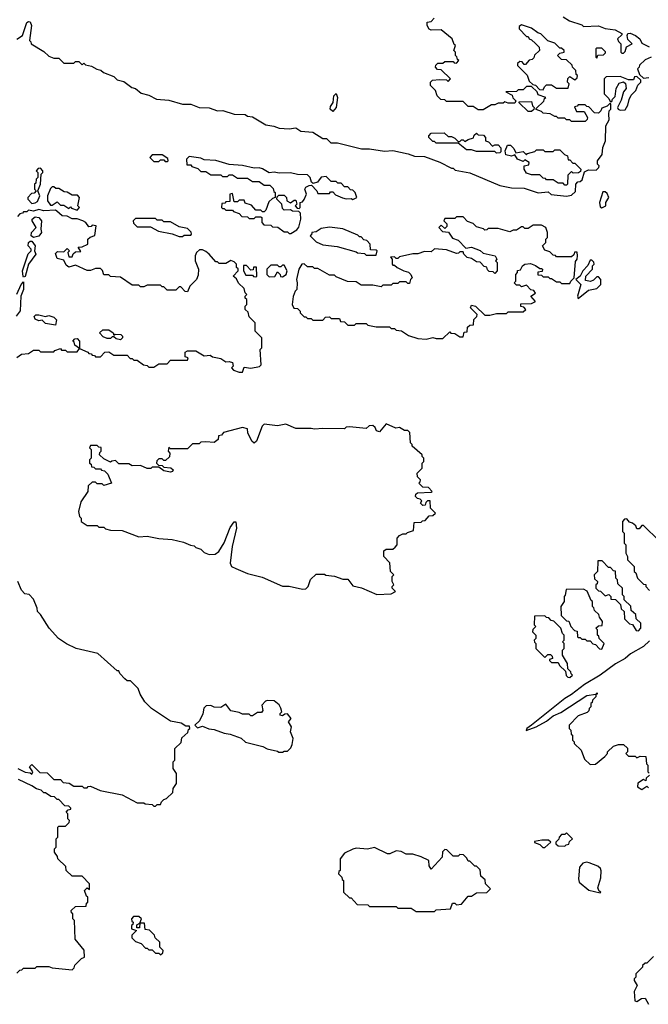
# Model space of a CAD drawing. Extents: x 2737958 to 2903317, y 894217 to 1030017.
# Tile 59 of 123: x 2797601 to 2801364, y 1004073 to 1009970. Entities that reach past the tile are written whole.
import ezdxf

# ---------------------------------------------------------------- set-up
doc = ezdxf.new("R2010")
doc.units = 0

msp = doc.modelspace()

# ---------------------------------------------------------------- linework, layer by layer
at = {"layer": '0CON05XD'}
for points in [[(2800855, 1009987.5), (2800893, 1009963), (2800965, 1009940), (2800975, 1009930), (2801065, 1009932.5), (2801105, 1009917.5), (2801165, 1009908.8), (2801205, 1009887.5), (2801205, 1009880), (2801180, 1009855), (2801185, 1009840), (2801200, 1009825), (2801200, 1009775), (2801205, 1009770), (2801215, 1009770), (2801225, 1009780), (2801233.3, 1009806.7), (2801267.5, 1009825), (2801241.2, 1009851.2), (2801236.7, 1009875), (2801242, 1009888), (2801255, 1009890), (2801286.7, 1009875), (2801312.5, 1009855), (2801325, 1009830), (2801368.3, 1009808.3)], [(2797585, 1009853.8), (2797617.5, 1009875), (2797645, 1009953.3), (2797655, 1009960), (2797665, 1009956.7), (2797671.2, 1009935), (2797660, 1009845), (2797668.3, 1009838.3), (2797670, 1009825), (2797745, 1009780), (2797775, 1009752.5), (2797805, 1009740), (2797835, 1009740), (2797865, 1009710), (2797925, 1009710), (2797935, 1009720), (2797955, 1009720), (2797975, 1009700), (2797985, 1009710), (2797995, 1009700), (2798031.7, 1009691.7), (2798063, 1009673), (2798087, 1009667), (2798103, 1009653), (2798165, 1009630), (2798185, 1009610), (2798225, 1009600), (2798273, 1009563), (2798295, 1009557.5), (2798329.3, 1009529.3), (2798375, 1009517.5), (2798420, 1009495), (2798495, 1009487.5), (2798575, 1009463.3), (2798625, 1009463.3), (2798675, 1009443.8), (2798735, 1009442.5), (2798785, 1009423.3), (2798816.7, 1009426.7), (2798885, 1009403.3), (2798951.7, 1009401.7), (2798965, 1009392.5), (2798995, 1009387.5), (2799075, 1009340), (2799123, 1009333), (2799155, 1009320), (2799215, 1009316.7), (2799255, 1009322.5), (2799285, 1009302.5), (2799355, 1009296.7), (2799415, 1009257.5), (2799438.3, 1009258.3)], [(2799438.3, 1009258.3), (2799463, 1009233), (2799503, 1009233), (2799647, 1009197), (2799695, 1009196.7), (2799785, 1009183.3), (2799835, 1009187.5), (2799927, 1009167), (2799965, 1009152.5), (2800025, 1009150), (2800117, 1009117), (2800185, 1009080), (2800195, 1009080), (2800208.3, 1009068.3), (2800295, 1009052.5), (2800475, 1008977.5), (2800545, 1008962.5), (2800621.7, 1008961.7), (2800705, 1008932.5), (2800765, 1008940), (2800783, 1008923), (2800875, 1008912.5), (2800905, 1008920), (2800928.3, 1008941.7), (2800930, 1008985), (2800941.7, 1008998.3), (2800955, 1009000), (2800968.3, 1009011.7), (2800981.7, 1009058.3), (2801005, 1009070), (2801051.7, 1009068.3), (2801067.5, 1009085), (2801070, 1009095), (2801060, 1009105), (2801060, 1009125), (2801087, 1009163), (2801092.5, 1009205), (2801107.5, 1009245), (2801110, 1009335), (2801129.3, 1009370.7), (2801127.5, 1009405), (2801130, 1009425), (2801140, 1009435), (2801140, 1009465), (2801135, 1009470), (2801118.3, 1009451.7), (2801085, 1009440), (2801080, 1009425), (2801065, 1009410), (2801041.7, 1009411.7), (2801008.3, 1009448.3), (2800995, 1009450), (2800985, 1009460), (2800945, 1009460), (2800938.3, 1009451.7), (2800921.7, 1009448.3), (2800935, 1009420), (2800980, 1009420), (2801000, 1009385), (2800998.3, 1009371.7), (2800985, 1009360), (2800905, 1009360), (2800895, 1009370), (2800875, 1009370), (2800865, 1009380), (2800825, 1009380), (2800815, 1009390), (2800805, 1009390), (2800777, 1009407), (2800735, 1009410), (2800725, 1009420), (2800691.7, 1009431.7), (2800691.7, 1009438.3), (2800738.3, 1009481.7), (2800741.7, 1009498.3), (2800750, 1009505), (2800705, 1009520), (2800698.3, 1009538.3), (2800665, 1009570), (2800635, 1009570), (2800615, 1009550), (2800585, 1009550), (2800575, 1009540), (2800511.7, 1009538.3), (2800548.3, 1009518.3), (2800553, 1009503), (2800570, 1009485), (2800565, 1009470), (2800525, 1009470), (2800505, 1009477.5), (2800495, 1009470), (2800465, 1009470), (2800445, 1009460), (2800425, 1009460), (2800375, 1009430), (2800345, 1009430), (2800315, 1009450), (2800285, 1009450), (2800255, 1009480), (2800155, 1009480), (2800145, 1009490), (2800121.7, 1009491.7), (2800100, 1009515), (2800090, 1009545), (2800060, 1009575), (2800060, 1009595), (2800073, 1009607), (2800115, 1009612.5), (2800155, 1009610), (2800165, 1009600), (2800180, 1009615), (2800125, 1009670), (2800101.7, 1009671.7), (2800090, 1009685), (2800091.7, 1009698.3), (2800105, 1009710), (2800135, 1009710), (2800145, 1009720), (2800195, 1009720), (2800201.7, 1009711.7), (2800215, 1009710), (2800230, 1009725), (2800221.7, 1009731.7), (2800218.3, 1009748.3), (2800210, 1009755), (2800210, 1009775), (2800200, 1009785), (2800210, 1009815), (2800201.7, 1009821.7), (2800190, 1009855), (2800125, 1009910), (2800065, 1009907.5), (2800053, 1009913), (2800040, 1009935), (2800040, 1009955), (2800065, 1009960), (2800081.7, 1009978.3)], [(2800735, 1009550), (2800741.7, 1009568.3), (2800755, 1009580), (2800785, 1009580), (2800815, 1009560), (2800885, 1009560), (2800890, 1009585), (2800880, 1009595), (2800881.7, 1009618.3), (2800895, 1009630), (2800925, 1009610), (2800938.3, 1009621.7), (2800940, 1009635), (2800931.7, 1009641.7), (2800930, 1009665), (2800910, 1009685), (2800908.3, 1009698.3), (2800875, 1009730), (2800845, 1009732.5), (2800820, 1009755), (2800835, 1009770), (2800860, 1009775), (2800860, 1009785), (2800845, 1009800), (2800835, 1009800), (2800805, 1009830), (2800763, 1009843), (2800720, 1009885), (2800701.7, 1009891.7), (2800665, 1009920), (2800605, 1009940), (2800591.7, 1009928.3), (2800590, 1009915), (2800635, 1009870), (2800645, 1009870), (2800650, 1009855), (2800665, 1009850), (2800688.3, 1009828.3), (2800710, 1009805), (2800712.5, 1009785), (2800681.7, 1009758.3), (2800678.3, 1009741.7), (2800668.3, 1009731.7), (2800651.7, 1009728.3), (2800628.3, 1009701.7), (2800621.7, 1009701.7), (2800608.3, 1009718.3), (2800595, 1009720), (2800581.7, 1009708.3), (2800580, 1009695), (2800638.3, 1009638.3), (2800651.7, 1009601.7), (2800671.7, 1009581.7), (2800688.3, 1009578.3), (2800711.7, 1009551.7), (2800735, 1009550)], [(2801055, 1009740), (2801061.7, 1009758.3), (2801095, 1009760), (2801108.3, 1009771.7), (2801108.3, 1009778.3), (2801085, 1009800), (2801055, 1009800), (2801050, 1009795), (2801050, 1009745), (2801055, 1009740)], [(2801380, 1009745), (2801345, 1009730), (2801311.7, 1009698.3), (2801310, 1009685), (2801300, 1009675), (2801311.7, 1009641.7), (2801335, 1009620), (2801367, 1009623)], [(2801195, 1009427.5), (2801225, 1009430), (2801241.7, 1009458.3), (2801248.3, 1009491.7), (2801261.7, 1009518.3), (2801290, 1009545), (2801301.7, 1009578.3), (2801320, 1009595), (2801318.3, 1009608.3), (2801295, 1009630), (2801281.7, 1009628.3), (2801275, 1009610), (2801245, 1009610), (2801195, 1009630), (2801111.7, 1009628.3), (2801100, 1009615), (2801100, 1009525), (2801128.3, 1009498.3), (2801135, 1009480), (2801145, 1009480), (2801150, 1009495), (2801165, 1009510), (2801171.2, 1009558.8), (2801190, 1009590), (2801215, 1009597.5), (2801227, 1009587), (2801231.7, 1009558.3), (2801215, 1009537.5), (2801201.7, 1009488.3), (2801180, 1009445), (2801184, 1009434), (2801195, 1009427.5)], [(2799475, 1009420), (2799460, 1009435), (2799460.7, 1009449.3), (2799477.5, 1009475), (2799481.2, 1009515), (2799495, 1009527.5), (2799503.8, 1009505), (2799496.1, 1009443.9), (2799475, 1009420)], [(2800665, 1009420), (2800645, 1009420), (2800591.7, 1009471.7), (2800591.7, 1009478.3), (2800665, 1009480), (2800670, 1009455), (2800680, 1009445), (2800678.3, 1009431.7), (2800665, 1009420)], [(2800455, 1009170), (2800445, 1009180), (2800335, 1009180), (2800305, 1009190), (2800275, 1009190), (2800225, 1009230), (2800095, 1009230), (2800085, 1009240), (2800075, 1009240), (2800050, 1009265), (2800050, 1009275), (2800065, 1009290), (2800141.7, 1009291.7), (2800165, 1009270), (2800185, 1009270), (2800205, 1009260), (2800225, 1009240), (2800235, 1009240), (2800245, 1009250), (2800255, 1009250), (2800265, 1009240), (2800285, 1009252.5), (2800318.3, 1009261.7), (2800321.7, 1009278.3), (2800335, 1009290), (2800345, 1009280), (2800378.3, 1009278.3), (2800390, 1009265), (2800390, 1009245), (2800408.3, 1009238.3), (2800431.7, 1009211.7), (2800445, 1009220), (2800465, 1009220), (2800481.7, 1009201.7), (2800481.7, 1009178.3), (2800475, 1009172.5), (2800455, 1009170)], [(2800875, 1008980), (2800865, 1008980), (2800855, 1008990), (2800825, 1008990), (2800795, 1009010), (2800755, 1009010), (2800748.3, 1009018.3), (2800735, 1009020), (2800715, 1009040), (2800665, 1009040), (2800635, 1009050), (2800620, 1009075), (2800620, 1009095), (2800648.3, 1009101.7), (2800650, 1009115), (2800625, 1009130), (2800615, 1009120), (2800580, 1009135), (2800565, 1009160), (2800545, 1009152.5), (2800510.7, 1009160.7), (2800507.5, 1009185), (2800521.7, 1009218.3), (2800538.3, 1009218.3), (2800558.3, 1009198.3), (2800571.7, 1009171.7), (2800615, 1009180), (2800635, 1009160), (2800641.7, 1009168.3), (2800685, 1009180), (2800695, 1009190), (2800735, 1009190), (2800745, 1009180), (2800795, 1009180), (2800805, 1009190), (2800835, 1009190), (2800861.7, 1009161.7), (2800880, 1009155), (2800885, 1009130), (2800895, 1009130), (2800911.7, 1009111.7), (2800925, 1009110), (2800960, 1009075), (2800958.3, 1009061.7), (2800947, 1009053), (2800915, 1009050), (2800905, 1009060), (2800881.7, 1009038.3), (2800880, 1008985), (2800875, 1008980)], [(2798485, 1009120), (2798490, 1009125), (2798488.3, 1009138.3), (2798455, 1009160), (2798395, 1009160), (2798380, 1009145), (2798405, 1009120), (2798435, 1009120), (2798445, 1009130), (2798465, 1009130), (2798471.7, 1009121.7), (2798485, 1009120)], [(2799225, 1008690), (2799259.3, 1008710.7), (2799271.7, 1008728.3), (2799283.8, 1008775), (2799281.7, 1008811.7), (2799271.7, 1008821.7), (2799235, 1008822.5), (2799221.7, 1008831.7), (2799185, 1008830), (2799175, 1008840), (2799170, 1008865), (2799140, 1008895), (2799141.7, 1008908.3), (2799151.7, 1008918.3), (2799185, 1008920), (2799197.5, 1008905), (2799200, 1008885), (2799223, 1008873), (2799245, 1008890), (2799255, 1008890), (2799260, 1008865), (2799250, 1008855), (2799261.7, 1008841.7), (2799275, 1008840), (2799280, 1008845), (2799280, 1008875), (2799295, 1008880), (2799305, 1008892.5), (2799317.5, 1008925), (2799307.5, 1008955), (2799313.6, 1008966.4), (2799333, 1008977), (2799348.3, 1008978.3), (2799380, 1008945), (2799385, 1008930), (2799455, 1008930), (2799461.7, 1008938.3), (2799475, 1008940), (2799491.7, 1008921.7), (2799533, 1008903), (2799555, 1008897.5), (2799585, 1008900), (2799595, 1008892.5), (2799620, 1008905), (2799610, 1008935), (2799595, 1008950), (2799581.7, 1008951.7), (2799565, 1008970), (2799545, 1008970), (2799525, 1008990), (2799505, 1008990), (2799495, 1009000), (2799465, 1009000), (2799435, 1009030), (2799405, 1009027.5), (2799383.9, 1008996.1), (2799358.3, 1008988.3), (2799347.5, 1008997.5), (2799340, 1009025), (2799325, 1009040), (2799265, 1009043.3), (2799223, 1009053), (2799155, 1009050), (2799125, 1009057.5), (2799095, 1009053.3), (2799055, 1009077.5), (2799035, 1009082.5), (2799005, 1009080), (2798935, 1009097.5), (2798855, 1009102.5), (2798775, 1009127.5), (2798705, 1009130), (2798685, 1009140), (2798615, 1009150), (2798600, 1009135), (2798601.7, 1009101.7), (2798625, 1009100), (2798631.7, 1009091.7), (2798668.3, 1009078.3), (2798685, 1009060), (2798715, 1009060), (2798745, 1009040), (2798805, 1009040), (2798815, 1009030), (2798845, 1009030), (2798855, 1009040), (2798875, 1009040), (2798905, 1009020), (2798965, 1009020), (2798995, 1009000), (2799035, 1009000), (2799065, 1008980), (2799098.3, 1008978.3), (2799118.3, 1008958.3), (2799121.7, 1008941.7), (2799130, 1008935), (2799130, 1008905), (2799115, 1008900), (2799091.7, 1008878.3), (2799075, 1008830), (2799065, 1008820), (2799055, 1008820), (2799045, 1008830), (2799015, 1008830), (2798988.3, 1008858.3), (2798951.7, 1008871.7), (2798945, 1008890), (2798915, 1008890), (2798905, 1008880), (2798885, 1008880), (2798875, 1008930), (2798860, 1008925), (2798858.3, 1008881.7), (2798835, 1008880), (2798828.3, 1008871.7), (2798811.7, 1008868.3), (2798810, 1008845), (2798815, 1008840), (2798825, 1008840), (2798835, 1008830), (2798875, 1008830), (2798881.7, 1008821.7), (2798915, 1008810), (2798931.7, 1008791.7), (2798965, 1008790), (2798975, 1008780), (2799005, 1008780), (2799015, 1008790), (2799045, 1008790), (2799050, 1008785), (2799050, 1008755), (2799061.7, 1008741.7), (2799105, 1008740), (2799115, 1008730), (2799147, 1008727), (2799185, 1008700), (2799205, 1008700), (2799215, 1008690), (2799225, 1008690)], [(2797675, 1008870), (2797695, 1008872.5), (2797708.3, 1008881.7), (2797722.5, 1008915), (2797710, 1008945), (2797726.7, 1008985), (2797730, 1009045), (2797740, 1009055), (2797740, 1009065), (2797725, 1009080), (2797711.7, 1009078.3), (2797700, 1009065), (2797710, 1009055), (2797710, 1009025), (2797700, 1009015), (2797698.3, 1008991.7), (2797690, 1008985), (2797690, 1008955), (2797700, 1008945), (2797688.3, 1008931.7), (2797671.7, 1008928.3), (2797650, 1008905), (2797650, 1008895), (2797675, 1008870)], [(2797945, 1008830), (2797960, 1008845), (2797950, 1008855), (2797960, 1008905), (2797948.3, 1008918.3), (2797915, 1008920), (2797885, 1008937.5), (2797868.3, 1008938.3), (2797835, 1008960), (2797818.3, 1008958.3), (2797805, 1008970), (2797795, 1008970), (2797785, 1008960), (2797767.5, 1008915), (2797767.5, 1008885), (2797785, 1008860), (2797795, 1008860), (2797825, 1008880), (2797845, 1008860), (2797865, 1008860), (2797895, 1008840), (2797905, 1008850), (2797911.7, 1008841.7), (2797945, 1008830)], [(2801085, 1008842.5), (2801110, 1008855), (2801110, 1008875), (2801127.5, 1008905), (2801118.3, 1008928.3), (2801105, 1008940), (2801091.7, 1008938.3), (2801072.5, 1008875), (2801075, 1008850), (2801085, 1008842.5)], [(2798935, 1007860), (2798945, 1007890), (2798985, 1007882.5), (2799036.2, 1007893.8), (2799046.1, 1007903.9), (2799040, 1007995), (2799050, 1008005), (2799050, 1008065), (2799010, 1008105), (2799010, 1008155), (2798975, 1008190), (2798968.3, 1008218.3), (2798950, 1008235), (2798950, 1008255), (2798960, 1008265), (2798960, 1008295), (2798951.7, 1008301.7), (2798950, 1008315), (2798960, 1008325), (2798950, 1008335), (2798945, 1008360), (2798911.7, 1008391.7), (2798898.3, 1008418.3), (2798880, 1008435), (2798910, 1008465), (2798908.3, 1008478.3), (2798900, 1008485), (2798900, 1008505), (2798885, 1008520), (2798865, 1008527.5), (2798835, 1008510), (2798795, 1008510), (2798785, 1008520), (2798775, 1008520), (2798736.4, 1008566.4), (2798715, 1008582.5), (2798695, 1008592.5), (2798678.3, 1008591.7), (2798660, 1008575), (2798652.5, 1008555), (2798652.5, 1008525), (2798672.5, 1008475), (2798669.3, 1008440.7), (2798660, 1008415), (2798620, 1008375), (2798605, 1008340), (2798591.7, 1008341.7), (2798565, 1008370), (2798555, 1008370), (2798535, 1008350), (2798485, 1008350), (2798465, 1008370), (2798455, 1008370), (2798445, 1008380), (2798365, 1008380), (2798345, 1008370), (2798325, 1008370), (2798315, 1008380), (2798275, 1008380), (2798205, 1008427.5), (2798145, 1008432.5), (2798135, 1008442.5), (2798105, 1008442.5), (2798097, 1008467), (2798085, 1008480), (2798055, 1008480), (2798025, 1008467.5), (2798005, 1008467.5), (2797935, 1008500), (2797895, 1008488.8), (2797879.3, 1008499.3), (2797865, 1008530), (2797825, 1008540), (2797815, 1008570), (2797828.3, 1008581.7), (2797865, 1008580), (2797885, 1008600), (2797900, 1008585), (2797890, 1008575), (2797895, 1008550), (2797915, 1008550), (2797921.7, 1008568.3), (2797935, 1008580), (2797968.3, 1008581.7), (2797951.7, 1008608.3), (2797975, 1008610), (2798010, 1008625), (2798010, 1008655), (2798023, 1008667), (2798051.7, 1008678.3), (2798060, 1008735), (2798035, 1008740), (2798028.3, 1008731.7), (2798015, 1008730), (2797996.4, 1008756.4), (2797980, 1008765), (2797945, 1008777.5), (2797915, 1008776.7), (2797885, 1008793.3), (2797855.9, 1008795.9), (2797823, 1008823), (2797815, 1008830), (2797745, 1008826.2), (2797715, 1008833.3), (2797685, 1008822.5), (2797655, 1008830), (2797645, 1008820), (2797625, 1008820), (2797618.3, 1008811.7), (2797601.7, 1008808.3), (2797588.3, 1008791.7)], [(2797685, 1008666.2), (2797670, 1008675), (2797671.2, 1008695), (2797700, 1008725), (2797676.2, 1008765), (2797676.7, 1008775), (2797695, 1008788.8), (2797716.1, 1008786.1), (2797731.2, 1008765), (2797727.5, 1008715), (2797732.5, 1008695), (2797715, 1008673.8), (2797685, 1008666.2)], [(2798575, 1008672.5), (2798585, 1008680), (2798625, 1008680), (2798630, 1008685), (2798628.3, 1008698.3), (2798605, 1008720), (2798555, 1008730), (2798505, 1008760), (2798465, 1008760), (2798455, 1008770), (2798425, 1008770), (2798415, 1008780), (2798295, 1008780), (2798280, 1008765), (2798281.7, 1008751.7), (2798305, 1008730), (2798385, 1008730), (2798433, 1008703), (2798515, 1008687.5), (2798555, 1008672.5), (2798575, 1008672.5)], [(2800035, 1008057.5), (2800075, 1008067.5), (2800095, 1008060), (2800135, 1008060), (2800175, 1008100), (2800181.7, 1008091.7), (2800205, 1008090), (2800235, 1008070), (2800255, 1008070), (2800261.7, 1008098.3), (2800280, 1008100), (2800281.7, 1008128.3), (2800295, 1008140), (2800318.3, 1008141.7), (2800320, 1008175), (2800338.3, 1008191.7), (2800340, 1008205), (2800300, 1008245), (2800305, 1008260), (2800330, 1008255), (2800385, 1008200), (2800415, 1008200), (2800455, 1008210), (2800515, 1008210), (2800525, 1008220), (2800615, 1008220), (2800630, 1008235), (2800618.3, 1008248.3), (2800601.7, 1008251.7), (2800601.7, 1008268.3), (2800665, 1008270), (2800688.3, 1008281.7), (2800660, 1008315), (2800688.3, 1008331.7), (2800678.3, 1008348.3), (2800661.7, 1008351.7), (2800635, 1008380), (2800605, 1008370), (2800595, 1008380), (2800575, 1008380), (2800560, 1008395), (2800570, 1008405), (2800570, 1008445), (2800580, 1008455), (2800581.7, 1008468.3), (2800598.3, 1008471.7), (2800610, 1008495), (2800624, 1008506), (2800659.3, 1008509.3), (2800688.8, 1008498.8), (2800715, 1008480), (2800725, 1008480), (2800730, 1008475), (2800728.3, 1008461.7), (2800701.7, 1008458.3), (2800701.7, 1008441.7), (2800725, 1008440), (2800735, 1008430), (2800765, 1008430), (2800775, 1008420), (2800785, 1008420), (2800815, 1008400), (2800835, 1008400), (2800845, 1008390), (2800895, 1008390), (2800900, 1008405), (2800920, 1008425), (2800928.3, 1008521.7), (2800937.5, 1008535), (2800940, 1008555), (2800938.3, 1008578.3), (2800921.7, 1008578.3), (2800918.3, 1008561.7), (2800905, 1008550), (2800815, 1008550), (2800808.3, 1008558.3), (2800795, 1008560), (2800775, 1008580), (2800745, 1008590), (2800730, 1008615), (2800750, 1008635), (2800750, 1008655), (2800760, 1008665), (2800760, 1008695), (2800750, 1008725), (2800725, 1008740), (2800675, 1008740), (2800645, 1008720), (2800625, 1008720), (2800615, 1008730), (2800605, 1008730), (2800575, 1008710), (2800555, 1008710), (2800535, 1008700), (2800465, 1008720), (2800405, 1008720), (2800398.3, 1008711.7), (2800385, 1008710), (2800378.3, 1008718.3), (2800335, 1008730), (2800315, 1008750), (2800281.7, 1008761.7), (2800255, 1008790), (2800215, 1008790), (2800205, 1008780), (2800145, 1008780), (2800140, 1008765), (2800158.3, 1008748.3), (2800158.3, 1008731.7), (2800145, 1008720), (2800125, 1008740), (2800110, 1008725), (2800131.7, 1008701.7), (2800168.3, 1008698.3), (2800191.7, 1008661.7), (2800225, 1008650), (2800271.7, 1008601.7), (2800305, 1008607.5), (2800358.3, 1008588.3), (2800375, 1008572.5), (2800447.5, 1008555), (2800457.5, 1008535), (2800450, 1008525), (2800460, 1008515), (2800460, 1008465), (2800445, 1008450), (2800435, 1008460), (2800411.7, 1008461.7), (2800401.7, 1008471.7), (2800398.3, 1008488.3), (2800381.7, 1008491.7), (2800358.3, 1008518.3), (2800335, 1008520), (2800305, 1008540), (2800280, 1008545), (2800260, 1008565), (2800255, 1008580), (2800235, 1008580), (2800228.3, 1008571.7), (2800215, 1008570), (2800155, 1008592.5), (2800085, 1008597.5), (2800065, 1008580), (2800025, 1008582.5), (2799985, 1008567.5), (2799955, 1008567.5), (2799875, 1008550), (2799865, 1008540), (2799855, 1008540), (2799845, 1008550), (2799821.7, 1008548.3), (2799830, 1008535), (2799830, 1008505), (2799835, 1008500), (2799845, 1008500), (2799860, 1008485), (2799900, 1008465), (2799928.3, 1008458.3), (2799942.5, 1008445), (2799950, 1008425), (2799940, 1008415), (2799935, 1008390), (2799925, 1008390), (2799915, 1008400), (2799875, 1008400), (2799865, 1008390), (2799835, 1008390), (2799825, 1008380), (2799775, 1008380), (2799765, 1008370), (2799715, 1008380), (2799645, 1008380), (2799615, 1008400), (2799563, 1008403), (2799495, 1008430), (2799485, 1008440), (2799455, 1008440), (2799385, 1008480), (2799365, 1008480), (2799355, 1008490), (2799325, 1008490), (2799305, 1008507.5), (2799290, 1008505), (2799272.5, 1008475), (2799257.5, 1008415), (2799262.5, 1008395), (2799260, 1008355), (2799250, 1008345), (2799238.3, 1008311.7), (2799232.5, 1008265), (2799241.7, 1008241.7), (2799265, 1008240), (2799280, 1008225), (2799280, 1008215), (2799305, 1008190), (2799315, 1008190), (2799325, 1008180), (2799345, 1008180), (2799355, 1008170), (2799415, 1008170), (2799431.7, 1008188.3), (2799455, 1008190), (2799465, 1008180), (2799515, 1008180), (2799521.7, 1008161.7), (2799545, 1008160), (2799565, 1008140), (2799605, 1008140), (2799615, 1008150), (2799675, 1008150), (2799685, 1008140), (2799735, 1008130), (2799815, 1008130), (2799825, 1008120), (2799845, 1008120), (2799855, 1008110), (2799887, 1008107), (2799928.3, 1008078.3), (2799985, 1008060), (2800035, 1008057.5)], [(2799735, 1008560), (2799740, 1008585), (2799735, 1008590), (2799701.7, 1008591.7), (2799700, 1008625), (2799678.3, 1008648.3), (2799661.7, 1008651.7), (2799645, 1008670), (2799635, 1008670), (2799625, 1008680), (2799535, 1008717.5), (2799455, 1008727.5), (2799405, 1008720), (2799375, 1008700), (2799350, 1008695), (2799348.3, 1008681.7), (2799340, 1008675), (2799375, 1008640), (2799415, 1008622.5), (2799501.7, 1008611.7), (2799615, 1008580), (2799623, 1008573), (2799665, 1008570), (2799675, 1008560), (2799735, 1008560)], [(2797625, 1008427.5), (2797621.7, 1008431.7), (2797618, 1008465), (2797652.3, 1008567.7), (2797670, 1008585), (2797670, 1008595), (2797652, 1008615), (2797653.8, 1008635), (2797665, 1008643.8), (2797675, 1008643.3), (2797693.8, 1008615), (2797690, 1008585), (2797697.5, 1008565), (2797653.8, 1008506.2), (2797635, 1008432.5), (2797625, 1008427.5)], [(2800945, 1008300), (2801005, 1008350), (2801055, 1008360), (2801080, 1008385), (2801080, 1008415), (2801065, 1008430), (2801055, 1008430), (2801035, 1008410), (2801017, 1008403), (2800987.5, 1008407.5), (2800990, 1008435), (2801030, 1008475), (2801030, 1008495), (2801040, 1008505), (2801038.3, 1008518.3), (2801025, 1008530), (2801015, 1008530), (2801002.5, 1008497.5), (2800971.2, 1008465), (2800956, 1008434), (2800930, 1008415), (2800960, 1008385), (2800940, 1008315), (2800945, 1008300)], [(2799015, 1008430), (2799020, 1008435), (2799018.3, 1008488.3), (2799001.7, 1008488.3), (2798998.3, 1008471.7), (2798985, 1008470), (2798958.3, 1008498.3), (2798941.7, 1008498.3), (2798940, 1008465), (2798955, 1008440), (2798995, 1008440), (2799001.7, 1008431.7), (2799015, 1008430)], [(2799175, 1008430), (2799196.2, 1008443.8), (2799203.3, 1008465), (2799185, 1008500), (2799175, 1008500), (2799165, 1008490), (2799155, 1008490), (2799145, 1008500), (2799105, 1008500), (2799080, 1008475), (2799080, 1008445), (2799095, 1008430), (2799128.3, 1008431.7), (2799145, 1008460), (2799160, 1008445), (2799161.7, 1008431.7), (2799175, 1008430)], [(2797584.3, 1008325.7), (2797610, 1008385), (2797625, 1008400), (2797623.8, 1008355), (2797608.8, 1008315), (2797603.3, 1008226.7), (2797580, 1008195)], [(2797815, 1008140), (2797755, 1008150), (2797735, 1008170), (2797715, 1008167.5), (2797695, 1008177.5), (2797688.3, 1008191.7), (2797698.3, 1008201.7), (2797715, 1008203.3), (2797755, 1008192.5), (2797775, 1008197.5), (2797805, 1008187.5), (2797821.7, 1008171.7), (2797815, 1008140)], [(2798205, 1008052.5), (2798178.3, 1008058.3), (2798165, 1008070), (2798155, 1008070), (2798145, 1008060), (2798125, 1008060), (2798100.7, 1008070.7), (2798080, 1008095), (2798098.3, 1008111.7), (2798135, 1008112.5), (2798160, 1008095), (2798165, 1008080), (2798172.5, 1008087.5), (2798207.5, 1008085), (2798217.5, 1008075), (2798217.5, 1008065), (2798205, 1008052.5)], [(2797585, 1007947.5), (2797613, 1007967), (2797655, 1007970), (2797685, 1007990), (2797715, 1007990), (2797725, 1007980), (2797805, 1007980), (2797811.7, 1007988.3), (2797845, 1008000), (2797851.7, 1007991.7), (2797875, 1007990), (2797885, 1007980), (2797945, 1007980), (2797960, 1008000), (2797931.7, 1008021.7), (2797928.3, 1008038.3), (2797920, 1008045), (2797931.7, 1008058.3), (2797945, 1008060), (2797960, 1008045), (2797960, 1008000), (2798008.3, 1007978.3), (2798015, 1007970), (2798028.3, 1007968.3), (2798035, 1007960), (2798048.3, 1007958.3), (2798055, 1007950), (2798085, 1007950), (2798111.7, 1007978.3), (2798135, 1007980), (2798165, 1007960), (2798245, 1007960), (2798261.7, 1007941.7), (2798275, 1007940), (2798285, 1007930), (2798305, 1007930), (2798343, 1007903), (2798365, 1007900), (2798375, 1007890), (2798405, 1007890), (2798435, 1007910), (2798485, 1007910), (2798505, 1007930), (2798605, 1007930), (2798610, 1007945), (2798591.7, 1007951.7), (2798591.7, 1007978.3), (2798605, 1007987.5), (2798655, 1007987.5), (2798705, 1007957.5), (2798741.7, 1007961.7), (2798755, 1007950), (2798805, 1007940), (2798835, 1007920), (2798855, 1007922.5), (2798875, 1007916.7), (2798880, 1007895), (2798870, 1007885), (2798881.7, 1007871.7), (2798915, 1007860), (2798935, 1007860)], [(2799738.3, 1006528.3), (2799825, 1006532.5), (2799850, 1006545), (2799830, 1006565), (2799830, 1006575), (2799840, 1006585), (2799830, 1006605), (2799830, 1006635), (2799840, 1006645), (2799820, 1006665), (2799817, 1006717), (2799780, 1006755), (2799781.7, 1006788.3), (2799795, 1006800), (2799835, 1006800), (2799848.3, 1006811.7), (2799860, 1006825), (2799860, 1006865), (2799875, 1006880), (2799895, 1006890), (2799915, 1006890), (2799921.7, 1006898.3), (2799958.3, 1006911.7), (2799961.7, 1006958.3), (2800005, 1006960), (2800011.7, 1006968.3), (2800028.3, 1006971.7), (2800051.7, 1006998.3), (2800075, 1007000), (2800090, 1007015), (2800060, 1007045), (2800058.3, 1007088.3), (2800041.7, 1007088.3), (2800031.7, 1007078.3), (2800028.3, 1007061.7), (2800015, 1007060), (2800000, 1007075), (2800008.3, 1007088.3), (2799998.3, 1007098.3), (2799981.7, 1007101.7), (2799970, 1007115), (2799971.7, 1007128.3), (2799983, 1007137), (2800065, 1007140), (2800070, 1007145), (2800048.3, 1007168.3), (2800015, 1007170), (2799990, 1007195), (2799998.3, 1007201.7), (2800000, 1007215), (2799981.7, 1007231.7), (2799980, 1007255), (2800010, 1007285), (2800010, 1007315), (2800020, 1007325), (2800020, 1007345), (2800010, 1007355), (2800010, 1007365), (2799950, 1007415), (2799950, 1007425), (2799940, 1007435), (2799937, 1007497), (2799925, 1007510), (2799905, 1007510), (2799875, 1007527.5), (2799853, 1007523), (2799795, 1007550), (2799755, 1007502.5), (2799737, 1007507), (2799728.3, 1007528.3), (2799715, 1007540), (2799693, 1007537), (2799675, 1007522.5), (2799575, 1007532.5), (2799555, 1007530), (2799545, 1007520), (2799415, 1007522.5), (2799365, 1007517.5), (2799345, 1007522.5), (2799255, 1007522.5), (2799195, 1007547.5), (2799145, 1007537.5), (2799065, 1007547.5), (2799053.3, 1007535), (2799018.8, 1007445), (2799005, 1007434), (2798990, 1007445), (2798967.5, 1007495), (2798965, 1007520), (2798935, 1007527.5), (2798821.7, 1007498.3), (2798808.3, 1007481.7), (2798791.7, 1007478.3), (2798790, 1007455), (2798765, 1007437.5), (2798715, 1007442.5), (2798685, 1007440), (2798675, 1007430), (2798635, 1007430), (2798605, 1007400), (2798505, 1007400), (2798495, 1007410), (2798490, 1007385), (2798500, 1007375), (2798498.3, 1007351.7), (2798475, 1007330), (2798465, 1007330), (2798455, 1007340), (2798435, 1007340), (2798421.7, 1007328.3), (2798420, 1007315), (2798431.7, 1007301.7), (2798455, 1007300), (2798465, 1007290), (2798507, 1007287), (2798520, 1007275), (2798516.4, 1007263.6), (2798505, 1007260), (2798465, 1007267.5), (2798435, 1007290), (2798395, 1007290), (2798387, 1007283), (2798365, 1007282.5), (2798325, 1007300), (2798275, 1007297.5), (2798255, 1007310), (2798195, 1007310), (2798175, 1007330), (2798153, 1007327), (2798145, 1007320), (2798105, 1007340), (2798080, 1007365), (2798081.7, 1007378.3), (2798090, 1007385), (2798088.3, 1007408.3), (2798075, 1007410), (2798065, 1007420), (2798025, 1007420), (2798020, 1007405), (2798030, 1007395), (2798030, 1007345), (2798020, 1007335), (2798020, 1007315), (2798028.3, 1007308.3), (2798031.7, 1007291.7), (2798045, 1007290), (2798055, 1007280), (2798085, 1007280), (2798091.7, 1007271.7), (2798108.3, 1007268.3), (2798128.3, 1007248.3), (2798150, 1007195), (2798105, 1007180), (2798095, 1007190), (2798065, 1007190), (2798055, 1007200), (2798035, 1007200), (2798011.7, 1007178.3), (2798010, 1007145), (2797968.3, 1007081.7), (2797952.5, 1007025), (2797960, 1006995), (2797970, 1006985), (2797970, 1006965), (2798005, 1006940), (2798065, 1006940), (2798075, 1006930), (2798105, 1006930), (2798115, 1006920), (2798145, 1006912.5), (2798215, 1006910), (2798315, 1006872.5), (2798365, 1006877.5), (2798435, 1006862.5), (2798515, 1006857.5), (2798581.7, 1006841.7), (2798623, 1006823), (2798645, 1006820), (2798655, 1006810), (2798685, 1006800), (2798705, 1006780), (2798735, 1006767.5), (2798771.7, 1006768.3), (2798792.5, 1006785), (2798825, 1006836.7), (2798861.5, 1006928.5), (2798885, 1006962.5), (2798895, 1006962.5), (2798899.4, 1006925), (2798872.5, 1006815), (2798862, 1006715), (2798870, 1006695), (2798895, 1006682.5), (2798965, 1006653.3), (2799051.7, 1006631.7), (2799175, 1006577.5), (2799215, 1006577.5), (2799295, 1006560), (2799315, 1006562.5), (2799327.5, 1006575), (2799341.7, 1006618.3), (2799375, 1006650), (2799425, 1006650), (2799433, 1006643), (2799485, 1006637.5), (2799535, 1006620), (2799565, 1006620), (2799595, 1006580), (2799647, 1006567), (2799738.3, 1006528.3)], [(2801428.3, 1006848.3), (2801335, 1006940), (2801325, 1006940), (2801308.3, 1006921.7), (2801295, 1006920), (2801288.3, 1006938.3), (2801270, 1006955), (2801251.7, 1006961.7), (2801235, 1006980), (2801221.7, 1006978.3), (2801210, 1006965), (2801210, 1006905), (2801220, 1006895), (2801220, 1006835), (2801230, 1006825), (2801230, 1006775), (2801240, 1006755), (2801240, 1006735), (2801280, 1006695), (2801280, 1006665), (2801288.3, 1006658.3), (2801300, 1006625), (2801335, 1006590), (2801348.3, 1006588.3), (2801350, 1006575), (2801371.7, 1006551.7)], [(2801305, 1006310), (2801320, 1006325), (2801320, 1006355), (2801291.7, 1006381.7), (2801288.3, 1006408.3), (2801261.7, 1006431.7), (2801258.3, 1006458.3), (2801220, 1006495), (2801220, 1006515), (2801210, 1006525), (2801210, 1006565), (2801181.7, 1006591.7), (2801180, 1006615), (2801170, 1006625), (2801168.3, 1006668.3), (2801155, 1006670), (2801138.3, 1006688.3), (2801125, 1006690), (2801088.3, 1006728.3), (2801061.7, 1006728.3), (2801060, 1006665), (2801040, 1006645), (2801041.7, 1006621.7), (2801060, 1006605), (2801058.3, 1006591.7), (2801050, 1006585), (2801050, 1006565), (2801065, 1006550), (2801078.3, 1006548.3), (2801105, 1006520), (2801128.3, 1006528.3), (2801140, 1006515), (2801140, 1006500), (2801168.3, 1006498.3), (2801198.3, 1006468.3), (2801201.7, 1006441.7), (2801220, 1006425), (2801221.7, 1006381.7), (2801251.7, 1006351.7), (2801268.3, 1006348.3), (2801291.7, 1006311.7), (2801305, 1006310)], [(2797590, 1005485), (2797635, 1005463.3), (2797665, 1005460), (2797675, 1005452.5), (2797680, 1005465), (2797660, 1005495), (2797675, 1005510), (2797721.7, 1005461.7), (2797765, 1005460), (2797805, 1005420), (2797845, 1005420), (2797861.7, 1005401.7), (2797897, 1005397), (2797925, 1005380), (2797975, 1005380), (2797985, 1005370), (2798005, 1005370), (2798011.7, 1005378.3), (2798025, 1005380), (2798083, 1005353), (2798215, 1005327.5), (2798305, 1005280), (2798345, 1005280), (2798353, 1005273), (2798395, 1005270), (2798405, 1005260), (2798415, 1005260), (2798425, 1005270), (2798445, 1005270), (2798450, 1005285), (2798465, 1005300), (2798480, 1005305), (2798518.3, 1005341.7), (2798520, 1005365), (2798540, 1005395), (2798540, 1005455), (2798520, 1005485), (2798520, 1005525), (2798530, 1005535), (2798530, 1005605), (2798568.3, 1005641.7), (2798571.7, 1005668.3), (2798608.3, 1005701.7), (2798611.7, 1005718.3), (2798620, 1005725), (2798618.3, 1005738.3), (2798595, 1005740), (2798567, 1005757), (2798505, 1005770), (2798390, 1005845), (2798350, 1005885), (2798321.7, 1005931.7), (2798310, 1005965), (2798265, 1006010), (2798245, 1006010), (2798231.7, 1006021.7), (2798200, 1006055), (2798195, 1006070), (2798185, 1006070), (2798070, 1006175), (2797940, 1006205), (2797881.7, 1006231.7), (2797833.9, 1006263.9), (2797777.5, 1006325), (2797725, 1006407.5), (2797707.5, 1006425), (2797706.7, 1006445), (2797685, 1006500), (2797658.3, 1006528.3), (2797631.7, 1006531.7), (2797613, 1006553), (2797590, 1006605)], [(2801085, 1006200), (2801100, 1006235), (2801070, 1006265), (2801068.3, 1006278.3), (2801060, 1006285), (2801060, 1006315), (2801050, 1006325), (2801065, 1006340), (2801088.3, 1006341.7), (2801090, 1006365), (2801071.7, 1006391.7), (2801068.3, 1006408.3), (2801041.7, 1006431.7), (2801038.3, 1006448.3), (2801030, 1006455), (2801030, 1006485), (2801021.7, 1006491.7), (2800997, 1006547), (2800975, 1006560), (2800871.7, 1006558.3), (2800867, 1006523), (2800860, 1006515), (2800860, 1006485), (2800840, 1006455), (2800841.7, 1006401.7), (2800875, 1006370), (2800888.3, 1006368.3), (2800900, 1006335), (2800921.7, 1006311.7), (2800938.3, 1006308.3), (2800940, 1006275), (2800945, 1006270), (2800955, 1006270), (2800965, 1006260), (2800985, 1006260), (2800995, 1006250), (2801015, 1006250), (2801031.7, 1006231.7), (2801048.3, 1006228.3), (2801071.7, 1006201.7), (2801085, 1006200)], [(2800895, 1006030), (2800910, 1006045), (2800901.7, 1006051.7), (2800900, 1006065), (2800881.7, 1006081.7), (2800880, 1006115), (2800850, 1006165), (2800850, 1006195), (2800860, 1006205), (2800860, 1006235), (2800850, 1006245), (2800860, 1006255), (2800860, 1006285), (2800850, 1006295), (2800840, 1006325), (2800798.3, 1006368.3), (2800781.7, 1006371.7), (2800768.3, 1006388.3), (2800755, 1006390), (2800745, 1006400), (2800681.7, 1006398.3), (2800680, 1006345), (2800690, 1006335), (2800671.7, 1006318.3), (2800670, 1006305), (2800690, 1006285), (2800690, 1006265), (2800680, 1006255), (2800681.7, 1006241.7), (2800690, 1006235), (2800690, 1006205), (2800745, 1006150), (2800761.7, 1006168.3), (2800778.3, 1006168.3), (2800788.3, 1006158.3), (2800790, 1006145), (2800771.7, 1006138.3), (2800771.7, 1006131.7), (2800785, 1006120), (2800825, 1006120), (2800831.7, 1006101.7), (2800868.3, 1006068.3), (2800871.7, 1006041.7), (2800881.7, 1006031.7), (2800895, 1006030)], [(2801370.6, 1006249.4), (2801335, 1006217.1), (2801257.9, 1006172.1), (2801226.1, 1006143.9), (2801168.3, 1006111.7), (2801076.2, 1006043.8), (2800981.7, 1005988.3), (2800905, 1005928.6), (2800864.4, 1005905.6), (2800663.8, 1005745), (2800637.5, 1005725), (2800633.3, 1005713.3), (2800692.5, 1005735), (2800755, 1005768.8), (2800795, 1005801.2), (2800839.7, 1005820.3), (2800995, 1005922.5), (2801050, 1005930), (2801058.3, 1005938.3), (2801058.3, 1005931.7), (2801050, 1005930), (2801050, 1005915), (2801030, 1005895), (2801028.3, 1005881.7), (2801020, 1005875), (2801020, 1005855), (2801010, 1005845), (2801008.3, 1005831.7), (2800998.3, 1005821.7), (2800945, 1005800), (2800890, 1005745), (2800890, 1005725), (2800900, 1005715), (2800901.7, 1005691.7), (2800910, 1005685), (2800910, 1005655), (2800920, 1005645), (2800920, 1005635), (2800962.5, 1005595), (2800981.7, 1005541.7), (2801015, 1005510), (2801048.3, 1005511.7), (2801103, 1005557), (2801120, 1005575), (2801120, 1005585), (2801155, 1005620), (2801185, 1005630), (2801215, 1005630), (2801238.3, 1005608.3), (2801240, 1005585), (2801230, 1005575), (2801245, 1005560), (2801285, 1005560), (2801295, 1005550), (2801315, 1005560), (2801348.3, 1005558.3), (2801352.5, 1005512.5), (2801360, 1005505), (2801360, 1005465), (2801368.3, 1005458.3)], [(2799175, 1005582.5), (2799185, 1005590), (2799205, 1005590), (2799225, 1005610), (2799231.7, 1005628.3), (2799237.5, 1005665), (2799222.5, 1005705), (2799227.5, 1005735), (2799210, 1005765), (2799226.2, 1005785), (2799205, 1005812.5), (2799188.3, 1005811.7), (2799175, 1005800), (2799160, 1005805), (2799160, 1005815), (2799170, 1005825), (2799165, 1005847.5), (2799155, 1005866.2), (2799125, 1005890), (2799085, 1005893.3), (2799071.7, 1005888.3), (2799050, 1005865), (2799057.5, 1005832.5), (2799048.3, 1005821.7), (2799025, 1005820), (2798995, 1005800), (2798985, 1005800), (2798975, 1005810), (2798935, 1005810), (2798915, 1005820), (2798865, 1005830), (2798835, 1005870), (2798805, 1005850), (2798765, 1005852.5), (2798745, 1005862.5), (2798718.3, 1005861.7), (2798703, 1005847), (2798697, 1005813), (2798678.3, 1005771.7), (2798650, 1005745), (2798665, 1005730), (2798695, 1005740), (2798733, 1005723), (2798765, 1005720), (2798825, 1005697.5), (2798861.7, 1005691.7), (2798927, 1005667), (2798953, 1005643), (2799057, 1005617), (2799083, 1005603), (2799145, 1005590), (2799153, 1005583), (2799175, 1005582.5)], [(2801370, 1005445), (2801351.7, 1005428.3), (2801348.3, 1005411.7), (2801335, 1005420), (2801301.7, 1005398.3), (2801300, 1005375), (2801325, 1005360), (2801355, 1005380), (2801365, 1005370)], [(2797585, 1004260), (2797601.7, 1004278.3), (2797615, 1004280), (2797625, 1004290), (2797695, 1004290), (2797705, 1004300), (2797775, 1004300), (2797795, 1004292.5), (2797915, 1004280), (2797928.3, 1004291.7), (2797931.7, 1004308.3), (2797971.7, 1004348.3), (2797990, 1004355), (2797988.3, 1004398.3), (2797933, 1004463), (2797930, 1004575), (2797920, 1004585), (2797920, 1004615), (2797911.7, 1004621.7), (2797910, 1004635), (2797935, 1004660), (2797998.3, 1004661.7), (2798001.7, 1004678.3), (2798010, 1004685), (2798010, 1004715), (2798001.7, 1004721.7), (2797990, 1004755), (2798005, 1004770), (2798018.3, 1004761.7), (2798020, 1004795), (2797975, 1004840), (2797915, 1004840), (2797880, 1004875), (2797878.3, 1004898.3), (2797830, 1004945), (2797828.3, 1004958.3), (2797810, 1004985), (2797810, 1005005), (2797820, 1005015), (2797820, 1005065), (2797830, 1005075), (2797830, 1005135), (2797835, 1005140), (2797875, 1005140), (2797898.3, 1005161.7), (2797900, 1005175), (2797890, 1005185), (2797890, 1005215), (2797880, 1005225), (2797891.7, 1005238.3), (2797908.3, 1005241.7), (2797908.3, 1005248.3), (2797895, 1005260), (2797871.7, 1005261.7), (2797835, 1005300), (2797825, 1005300), (2797810, 1005315), (2797788.3, 1005318.3), (2797755, 1005340), (2797745, 1005340), (2797730, 1005355), (2797703, 1005363), (2797675, 1005382.5), (2797595, 1005420)], [(2800865, 1005020), (2800871.7, 1005028.3), (2800888.3, 1005031.7), (2800891.7, 1005048.3), (2800910, 1005065), (2800875, 1005100), (2800865, 1005090), (2800845, 1005090), (2800830, 1005075), (2800828.3, 1005061.7), (2800810, 1005045), (2800810, 1005035), (2800825, 1005022.5), (2800865, 1005020)], [(2800731.7, 1005011.7), (2800745, 1005012.5), (2800780, 1005045), (2800767, 1005057), (2800727, 1005057), (2800681.7, 1005048.3), (2800681.7, 1005041.7), (2800715, 1005030), (2800731.7, 1005011.7)], [(2800085, 1004630), (2800095, 1004640), (2800180, 1004645), (2800191.7, 1004678.3), (2800205, 1004680), (2800215, 1004670), (2800245, 1004672.5), (2800285, 1004720), (2800305, 1004720), (2800335, 1004740), (2800397, 1004743), (2800420, 1004765), (2800390, 1004795), (2800388.3, 1004818.3), (2800361.7, 1004841.7), (2800358.3, 1004878.3), (2800335, 1004900), (2800325, 1004900), (2800295, 1004930), (2800285, 1004930), (2800278.3, 1004948.3), (2800258.3, 1004968.3), (2800235, 1004970), (2800225, 1004960), (2800195, 1004960), (2800158.3, 1004998.3), (2800145, 1005000), (2800133, 1004987), (2800130, 1004955), (2800065, 1004882.5), (2800053, 1004903), (2800050, 1004935), (2800005, 1004957.5), (2799955, 1004972.5), (2799915, 1004972.5), (2799885, 1004988.8), (2799855, 1004992.5), (2799816.4, 1004973.6), (2799803.6, 1004973.6), (2799725, 1005012.5), (2799683, 1005003), (2799615, 1005007.5), (2799595, 1005002.5), (2799545, 1004977.5), (2799520, 1004945), (2799520, 1004875), (2799511.7, 1004868.3), (2799510, 1004855), (2799530, 1004835), (2799531.7, 1004821.7), (2799540, 1004815), (2799540, 1004745), (2799575, 1004710), (2799585, 1004710), (2799621.7, 1004671.7), (2799685, 1004670), (2799695, 1004660), (2799855, 1004660), (2799865, 1004650), (2799945, 1004650), (2799975, 1004630), (2800085, 1004630)], [(2801075, 1004740), (2801080, 1004745), (2801070, 1004750), (2801061.7, 1004771.7), (2801078.7, 1004831.3), (2801082.6, 1004872.6), (2801077.2, 1004887.2), (2801061.5, 1004901.5), (2801010.5, 1004920.5), (2800995, 1004923.8), (2800971.5, 1004918.5), (2800951.4, 1004895), (2800945.5, 1004825), (2800950.6, 1004805), (2801007.3, 1004757.3), (2801075, 1004740)], [(2798445, 1004370), (2798458.3, 1004381.7), (2798460, 1004395), (2798440, 1004415), (2798440, 1004445), (2798411.7, 1004471.7), (2798408.3, 1004488.3), (2798378.3, 1004518.3), (2798351.7, 1004521.7), (2798348.3, 1004558.3), (2798320, 1004560), (2798318.3, 1004531.7), (2798301.7, 1004531.7), (2798301.7, 1004548.3), (2798320, 1004560), (2798330, 1004585), (2798315, 1004600), (2798281.7, 1004598.3), (2798270, 1004585), (2798271.7, 1004571.7), (2798280, 1004565), (2798278.3, 1004551.7), (2798270, 1004545), (2798270, 1004525), (2798300, 1004515), (2798271.7, 1004488.3), (2798271.7, 1004471.7), (2798295, 1004450), (2798328.3, 1004438.3), (2798355, 1004410), (2798365, 1004410), (2798375, 1004400), (2798395, 1004400), (2798415, 1004380), (2798435, 1004380), (2798445, 1004370)], [(2801395, 1004360), (2801355, 1004320), (2801345, 1004320), (2801330, 1004305), (2801330, 1004295), (2801290, 1004255), (2801290, 1004235), (2801280, 1004225), (2801280, 1004215), (2801297.5, 1004185), (2801279.3, 1004150.7), (2801283.3, 1004095), (2801295, 1004090), (2801322.3, 1004107.7), (2801345, 1004110), (2801365, 1004073.3)]]:
    msp.add_lwpolyline(points, dxfattribs=at)

doc.saveas('drawing.dxf')
